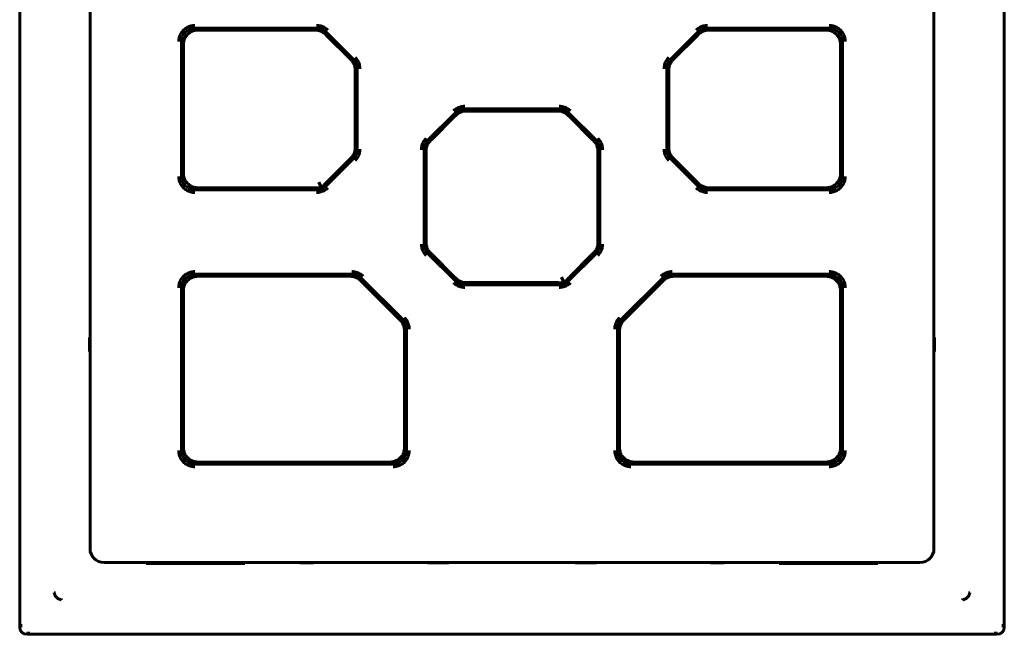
# Model space of a CAD drawing. Header units: millimetres. Extents: x 0 to 594, y 0 to 420.
# Tile 4 of 22: x 159 to 194, y 233 to 255. Entities that reach past the tile are written whole.
import ezdxf

# ---------------------------------------------------------------- set-up
doc = ezdxf.new("R2010")
doc.units = ezdxf.units.MM
doc.linetypes.add('K5LT_BASIC', pattern=[0])
doc.layers.add('Системный слой', color=7, linetype='Continuous')

msp = doc.modelspace()

# ---------------------------------------------------------------- linework, layer by layer
at = {"layer": 'Системный слой', "color": 150, "linetype": 'K5LT_BASIC', "lineweight": 60, "true_color": 0x0080ff}
for p, q in [((159.1177, 232.9625), (159.1177, 290.4625)), ((194.1177, 232.9625), (194.1177, 290.4625)), ((161.6177, 280.1126), (161.6177, 235.7625)), ((191.6177, 235.7625), (191.6177, 280.1126)), ((169.6606, 254.2625), (165.3676, 254.2625)), ((169.5437, 254.1875), (165.6498, 254.1875)), ((169.6296, 254.1876), (169.5437, 254.1875)), ((170.9713, 253.159), (170.0141, 254.1161)), ((183.2213, 254.1161), (182.2641, 253.159)), ((187.8678, 254.2625), (183.5748, 254.2625)), ((183.6917, 254.1875), (183.6058, 254.1876)), ((187.5856, 254.1875), (183.6917, 254.1875)), ((164.8677, 253.7626), (164.8677, 249.0125)), ((170.0437, 253.9804), (169.9831, 254.0412)), ((170.8356, 253.1886), (170.0437, 253.9804)), ((183.1917, 253.9804), (182.3998, 253.1886)), ((183.2523, 254.0412), (183.1917, 253.9804)), ((188.3677, 249.0125), (188.3677, 253.7626)), ((164.9427, 253.4804), (164.9427, 249.2946)), ((188.2927, 249.2946), (188.2927, 253.4804)), ((170.8964, 253.1279), (170.8356, 253.1886)), ((182.3998, 253.1886), (182.339, 253.1279)), ((171.0427, 252.6886), (171.0428, 252.7744)), ((171.1177, 249.9696), (171.1177, 252.8055)), ((182.1177, 252.8055), (182.1177, 249.9696)), ((182.1926, 252.7744), (182.1927, 252.6886)), ((171.0427, 250.0865), (171.0427, 252.6886)), ((182.1927, 252.6886), (182.1927, 250.0865)), ((178.2856, 251.3875), (174.9498, 251.3875)), ((175.0667, 251.3125), (174.9808, 251.3126)), ((178.1687, 251.3125), (175.0667, 251.3125)), ((178.2546, 251.3126), (178.1687, 251.3125)), ((174.5963, 251.2411), (173.6391, 250.284)), ((174.5667, 251.1054), (173.7748, 250.3136)), ((174.6273, 251.1662), (174.5667, 251.1054)), ((178.6687, 251.1054), (178.6081, 251.1662)), ((179.5963, 250.284), (178.6391, 251.2411)), ((179.4606, 250.3136), (178.6687, 251.1054)), ((173.7748, 250.3136), (173.714, 250.2529)), ((179.5214, 250.2529), (179.4606, 250.3136)), ((171.0428, 250.0006), (171.0427, 250.0865)), ((173.4927, 249.9305), (173.4927, 246.5946)), ((179.7427, 246.5946), (179.7427, 249.9305)), ((182.1927, 250.0865), (182.1926, 250.0006)), ((170.0141, 248.659), (170.9713, 249.6161)), ((170.0437, 248.7946), (170.8356, 249.5865)), ((170.8356, 249.5865), (170.8964, 249.6471)), ((173.5676, 249.8994), (173.5677, 249.8136)), ((173.5677, 249.8136), (173.5677, 246.7115)), ((179.6677, 249.8136), (179.6678, 249.8994)), ((179.6677, 246.7115), (179.6677, 249.8136)), ((182.2641, 249.6161), (183.2213, 248.659)), ((182.339, 249.6471), (182.3998, 249.5865)), ((182.3998, 249.5865), (183.1917, 248.7946)), ((165.3676, 248.5125), (169.6606, 248.5125)), ((165.6498, 248.5875), (169.5437, 248.5875)), ((169.8182, 248.6321), (169.7561, 248.7821)), ((169.837, 248.5866), (169.8182, 248.6321)), ((183.1917, 248.7946), (183.2523, 248.7339)), ((183.5748, 248.5125), (187.8678, 248.5125)), ((183.6058, 248.5875), (183.6917, 248.5875)), ((183.6917, 248.5875), (187.5856, 248.5875)), ((173.5677, 246.7115), (173.5676, 246.6256)), ((179.6678, 246.6256), (179.6677, 246.7115)), ((173.6391, 246.2411), (174.5963, 245.284)), ((173.714, 246.2721), (173.7748, 246.2115)), ((173.7748, 246.2115), (174.5667, 245.4196)), ((178.6391, 245.284), (179.5963, 246.2411)), ((178.6687, 245.4196), (179.4606, 246.2115)), ((179.4606, 246.2115), (179.5214, 246.2721)), ((170.9106, 245.5125), (165.3676, 245.5125)), ((170.7937, 245.4375), (165.6498, 245.4375)), ((170.8796, 245.4376), (170.7937, 245.4375)), ((172.7213, 243.909), (171.2641, 245.3661)), ((174.5667, 245.4196), (174.6273, 245.3589)), ((178.4432, 245.2571), (178.3811, 245.4071)), ((181.9713, 245.3661), (180.5141, 243.909)), ((187.8678, 245.5125), (182.3248, 245.5125)), ((182.4417, 245.4375), (182.3558, 245.4376)), ((187.5856, 245.4375), (182.4417, 245.4375)), ((164.8677, 245.0126), (164.8677, 239.2625)), ((171.2937, 245.2304), (171.2331, 245.2912)), ((172.5856, 243.9386), (171.2937, 245.2304)), ((174.9498, 245.1375), (178.2856, 245.1375)), ((174.9808, 245.2125), (175.0667, 245.2125)), ((175.0667, 245.2125), (178.1687, 245.2125)), ((178.462, 245.2116), (178.4432, 245.2571)), ((181.9417, 245.2304), (180.6498, 243.9386)), ((182.0023, 245.2912), (181.9417, 245.2304)), ((188.3677, 239.2625), (188.3677, 245.0126)), ((164.9427, 244.7304), (164.9427, 239.5446)), ((188.2927, 239.5446), (188.2927, 244.7304)), ((172.6464, 243.8779), (172.5856, 243.9386)), ((180.6498, 243.9386), (180.589, 243.8779)), ((161.6177, 243.2677), (161.6026, 243.2602)), ((161.6178, 243.2604), (161.6026, 243.2602)), ((161.6026, 243.2602), (161.6026, 242.7649)), ((172.7927, 243.4386), (172.7928, 243.5244)), ((172.7927, 239.5446), (172.7927, 243.4386)), ((172.8677, 239.2625), (172.8677, 243.5555)), ((180.3677, 243.5555), (180.3677, 239.2625)), ((180.4426, 243.5244), (180.4427, 243.4386)), ((180.4427, 243.4386), (180.4427, 239.5446)), ((191.6176, 243.2604), (191.6328, 243.2602)), ((191.6177, 243.2677), (191.6328, 243.2602)), ((191.6328, 243.2602), (191.6328, 242.7649)), ((161.6026, 242.7649), (161.6178, 242.7646)), ((161.6177, 242.7574), (161.6026, 242.7649)), ((191.6328, 242.7649), (191.6176, 242.7646)), ((191.6177, 242.7574), (191.6328, 242.7649)), ((165.3676, 238.7625), (172.3678, 238.7625)), ((165.6498, 238.8375), (172.0856, 238.8375)), ((180.8676, 238.7625), (187.8678, 238.7625)), ((181.1498, 238.8375), (187.5856, 238.8375)), ((162.1177, 235.2625), (191.1177, 235.2625)), ((163.6177, 235.2625), (163.6177, 235.23)), ((163.6177, 235.23), (167.1177, 235.23)), ((164.1177, 235.2413), (164.1177, 235.2625)), ((164.1177, 235.2413), (164.1179, 235.23)), ((164.1179, 235.23), (164.1177, 235.2413)), ((164.2678, 235.2387), (166.4676, 235.2387)), ((166.6177, 235.2413), (166.6175, 235.23)), ((166.6175, 235.23), (166.6177, 235.2413)), ((166.6177, 235.2413), (166.6177, 235.2625)), ((167.1177, 235.23), (167.1177, 235.2625)), ((169.0625, 235.2625), (169.0701, 235.2475)), ((169.0698, 235.2626), (169.0701, 235.2475)), ((169.0701, 235.2475), (169.5653, 235.2475)), ((169.5653, 235.2475), (169.5656, 235.2626)), ((169.5729, 235.2625), (169.5653, 235.2475)), ((173.607, 235.2625), (173.6177, 235.2518)), ((173.6177, 235.2518), (174.3677, 235.2518)), ((174.3677, 235.2518), (174.3784, 235.2625)), ((178.8677, 235.2518), (178.857, 235.2625)), ((179.6177, 235.2518), (178.8677, 235.2518)), ((179.6284, 235.2625), (179.6177, 235.2518)), ((183.6625, 235.2625), (183.6701, 235.2475)), ((183.6701, 235.2475), (183.6698, 235.2626)), ((184.1653, 235.2475), (183.6701, 235.2475)), ((184.1656, 235.2626), (184.1653, 235.2475)), ((184.1729, 235.2625), (184.1653, 235.2475)), ((186.1177, 235.23), (186.1177, 235.2625)), ((189.6177, 235.23), (186.1177, 235.23)), ((186.6177, 235.2413), (186.6177, 235.2625)), ((186.6179, 235.23), (186.6177, 235.2413)), ((186.6179, 235.23), (186.6177, 235.2413)), ((188.9676, 235.2387), (186.7678, 235.2387)), ((189.1177, 235.2413), (189.1175, 235.23)), ((189.1177, 235.2413), (189.1175, 235.23)), ((189.1177, 235.2413), (189.1177, 235.2625)), ((189.6177, 235.2625), (189.6177, 235.23)), ((192.843, 234.1883), (192.892, 234.1883)), ((160.5934, 233.9873), (160.5934, 233.9383)), ((192.642, 233.9873), (192.642, 233.9383)), ((159.1534, 233.0784), (159.1531, 232.9625)), ((194.0821, 233.0784), (194.0823, 232.9625)), ((159.3677, 232.748), (159.4836, 232.7482)), ((193.8677, 232.7125), (159.3677, 232.7125)), ((193.8677, 232.748), (193.7518, 232.7482))]:
    msp.add_line(p, q, dxfattribs=at)
for centre, radius, start, end in [((162.1177, 235.7625), 0.5, 180, 270), ((191.1177, 235.7625), 0.5, 270, 0), ((159.3677, 232.9625), 0.25, 180, 270), ((193.8677, 232.9625), 0.25, 270, 0)]:
    msp.add_arc(centre, radius, start, end, dxfattribs=at)
for points in [[(164.7722, 253.7831), (164.7722, 253.8342), (164.7852, 253.9325), (164.8433, 254.0738), (164.9357, 254.194), (165.0559, 254.2866), (165.1967, 254.3448), (165.2956, 254.3581), (165.3471, 254.3581)], [(165.3676, 254.2625), (165.2843, 254.2625), (165.1538, 254.2264), (165.0068, 254.1235), (164.9039, 253.9764), (164.8677, 253.8459), (164.8677, 253.7626)], [(165.4423, 254.1879), (165.3993, 254.188), (165.3148, 254.1774), (165.1915, 254.1281), (165.0837, 254.0456), (165.0025, 253.9393), (164.9522, 253.8135), (164.9422, 253.7301), (164.9424, 253.6879)], [(165.6498, 254.1875), (165.5801, 254.1875), (165.511, 254.1877), (165.4423, 254.1879)], [(169.9831, 254.0412), (169.9519, 254.0725), (169.8831, 254.1255), (169.7593, 254.1767), (169.6736, 254.1877), (169.6296, 254.1876)], [(170.0141, 254.1161), (169.9165, 254.2137), (169.7987, 254.2625), (169.6606, 254.2625)], [(169.6691, 254.3581), (169.7201, 254.3581), (169.8183, 254.3452), (169.9604, 254.2864), (170.0394, 254.226), (170.0757, 254.1897)], [(183.1598, 254.1897), (183.1958, 254.2257), (183.2744, 254.286), (183.4163, 254.345), (183.515, 254.3581), (183.5663, 254.3581)], [(183.5748, 254.2625), (183.4367, 254.2625), (183.3189, 254.2137), (183.2213, 254.1161)], [(183.6058, 254.1876), (183.5616, 254.1877), (183.4756, 254.1766), (183.3519, 254.1252), (183.2834, 254.0724), (183.2523, 254.0412)], [(187.7931, 254.1879), (187.7244, 254.1877), (187.6553, 254.1875), (187.5856, 254.1875)], [(188.293, 253.6879), (188.2932, 253.7309), (188.2826, 253.8154), (188.2332, 253.9387), (188.1508, 254.0466), (188.0444, 254.1277), (187.9187, 254.1781), (187.8353, 254.188), (187.7931, 254.1879)], [(188.3677, 253.7626), (188.3677, 253.8459), (188.3315, 253.9764), (188.2287, 254.1235), (188.0816, 254.2264), (187.9511, 254.2625), (187.8678, 254.2625)], [(187.8883, 254.3581), (187.9394, 254.3581), (188.0377, 254.345), (188.179, 254.2869), (188.2992, 254.1946), (188.3917, 254.0744), (188.4499, 253.9335), (188.4632, 253.8346), (188.4632, 253.7831)], [(164.9424, 253.6879), (164.9426, 253.6193), (164.9427, 253.5502), (164.9427, 253.4804)], [(188.2927, 253.4804), (188.2927, 253.5502), (188.2928, 253.6193), (188.293, 253.6879)], [(171.0428, 252.7744), (171.0429, 252.8187), (171.0317, 252.9047), (170.9803, 253.0284), (170.9275, 253.0969), (170.8964, 253.1279)], [(171.1177, 252.8055), (171.1177, 252.9435), (171.0689, 253.0613), (170.9713, 253.159)], [(171.0448, 253.2205), (171.0809, 253.1845), (171.1412, 253.1059), (171.2001, 252.9639), (171.2133, 252.8653), (171.2132, 252.814)], [(182.0222, 252.814), (182.0222, 252.865), (182.0351, 252.9631), (182.0938, 253.1052), (182.1543, 253.1842), (182.1906, 253.2205)], [(182.2641, 253.159), (182.1665, 253.0613), (182.1177, 252.9435), (182.1177, 252.8055)], [(182.339, 253.1279), (182.3077, 253.0967), (182.2548, 253.028), (182.2036, 252.9042), (182.1925, 252.8184), (182.1926, 252.7744)], [(174.5348, 251.3147), (174.5708, 251.3507), (174.6494, 251.411), (174.7913, 251.47), (174.89, 251.4831), (174.9413, 251.4831)], [(174.9498, 251.3875), (174.8117, 251.3875), (174.6939, 251.3387), (174.5963, 251.2411)], [(174.9808, 251.3126), (174.9366, 251.3127), (174.8505, 251.3015), (174.7268, 251.2502), (174.6584, 251.1974), (174.6273, 251.1662)], [(178.6081, 251.1662), (178.5769, 251.1975), (178.5081, 251.2505), (178.3843, 251.3017), (178.2986, 251.3127), (178.2546, 251.3126)], [(178.6391, 251.2411), (178.5415, 251.3387), (178.4237, 251.3875), (178.2856, 251.3875)], [(178.2941, 251.4831), (178.3451, 251.4831), (178.4433, 251.4702), (178.5854, 251.4114), (178.6644, 251.351), (178.7007, 251.3147)], [(173.3972, 249.939), (173.3972, 249.99), (173.4101, 250.0881), (173.4688, 250.2302), (173.5293, 250.3092), (173.5656, 250.3455)], [(173.6391, 250.284), (173.5415, 250.1863), (173.4927, 250.0685), (173.4927, 249.9305)], [(173.714, 250.2529), (173.6827, 250.2217), (173.6298, 250.1531), (173.5786, 250.0292), (173.5675, 249.9435), (173.5676, 249.8994)], [(179.6678, 249.8994), (179.6679, 249.9437), (179.6567, 250.0297), (179.6053, 250.1534), (179.5525, 250.2219), (179.5214, 250.2529)], [(179.7427, 249.9305), (179.7427, 250.0685), (179.6939, 250.1863), (179.5963, 250.284)], [(179.6698, 250.3455), (179.7059, 250.3095), (179.7662, 250.2309), (179.8251, 250.0889), (179.8383, 249.9903), (179.8382, 249.939)], [(170.8964, 249.6471), (170.9277, 249.6783), (170.9806, 249.747), (171.0318, 249.8708), (171.0429, 249.9566), (171.0428, 250.0006)], [(170.9713, 249.6161), (171.0689, 249.7137), (171.1177, 249.8316), (171.1177, 249.9696)], [(171.2132, 249.9611), (171.2132, 249.9101), (171.2003, 249.8119), (171.1416, 249.6699), (171.0811, 249.5909), (171.0448, 249.5546)], [(182.1906, 249.5546), (182.1545, 249.5906), (182.0942, 249.6692), (182.0353, 249.8112), (182.0222, 249.9098), (182.0222, 249.9611)], [(182.1177, 249.9696), (182.1177, 249.8316), (182.1665, 249.7137), (182.2641, 249.6161)], [(182.1926, 250.0006), (182.1925, 249.9564), (182.2037, 249.8704), (182.2551, 249.7466), (182.3079, 249.6782), (182.339, 249.6471)], [(164.9427, 249.2946), (164.9427, 249.2249), (164.9426, 249.1558), (164.9424, 249.0871)], [(188.293, 249.0871), (188.2928, 249.1558), (188.2927, 249.2249), (188.2927, 249.2946)], [(165.3471, 248.417), (165.2961, 248.417), (165.1977, 248.4301), (165.0564, 248.4882), (164.9362, 248.5805), (164.8437, 248.7007), (164.7855, 248.8416), (164.7722, 248.9405), (164.7722, 248.9919)], [(164.8677, 249.0125), (164.8677, 248.9291), (164.9039, 248.7987), (165.0068, 248.6516), (165.1538, 248.5487), (165.2843, 248.5125), (165.3676, 248.5125)], [(164.9424, 249.0871), (164.9422, 249.0442), (164.9528, 248.9597), (165.0022, 248.8364), (165.0846, 248.7285), (165.191, 248.6473), (165.3168, 248.597), (165.4001, 248.5871), (165.4423, 248.5872)], [(187.7931, 248.5872), (187.8362, 248.5871), (187.9208, 248.5977), (188.044, 248.647), (188.152, 248.7297), (188.2328, 248.8357), (188.2833, 248.9618), (188.2932, 249.045), (188.293, 249.0871)], [(187.8678, 248.5125), (187.9511, 248.5125), (188.0816, 248.5487), (188.2287, 248.6516), (188.3315, 248.7987), (188.3677, 248.9291), (188.3677, 249.0125)], [(188.4632, 248.9919), (188.4632, 248.9409), (188.4502, 248.8425), (188.3921, 248.7013), (188.2997, 248.581), (188.1795, 248.4885), (188.0387, 248.4303), (187.9398, 248.417), (187.8883, 248.417)], [(165.4423, 248.5872), (165.511, 248.5874), (165.5801, 248.5875), (165.6498, 248.5875)], [(169.5437, 248.5875), (169.6446, 248.5875), (169.7421, 248.5872), (169.837, 248.5866)], [(169.6606, 248.5125), (169.7987, 248.5125), (169.9165, 248.5613), (170.0141, 248.659)], [(170.0757, 248.5854), (170.0396, 248.5494), (169.9611, 248.4891), (169.8191, 248.4301), (169.7205, 248.417), (169.6691, 248.417)], [(169.837, 248.5866), (169.9037, 248.6542), (169.9724, 248.7233), (170.0437, 248.7946)], [(183.5663, 248.417), (183.5153, 248.417), (183.4171, 248.4299), (183.275, 248.4886), (183.196, 248.5491), (183.1598, 248.5854)], [(183.2213, 248.659), (183.3189, 248.5613), (183.4367, 248.5125), (183.5748, 248.5125)], [(183.2523, 248.7339), (183.2835, 248.7025), (183.3523, 248.6496), (183.4761, 248.5984), (183.5618, 248.5874), (183.6058, 248.5875)], [(187.5856, 248.5875), (187.6553, 248.5875), (187.7244, 248.5874), (187.7931, 248.5872)], [(173.5656, 246.1796), (173.5295, 246.2156), (173.4692, 246.2942), (173.4103, 246.4362), (173.3972, 246.5348), (173.3972, 246.5861)], [(173.4927, 246.5946), (173.4927, 246.4566), (173.5415, 246.3387), (173.6391, 246.2411)], [(173.5676, 246.6256), (173.5675, 246.5815), (173.5787, 246.4955), (173.63, 246.3717), (173.6828, 246.3032), (173.714, 246.2721)], [(179.5214, 246.2721), (179.5527, 246.3033), (179.6056, 246.372), (179.6568, 246.4958), (179.6679, 246.5816), (179.6678, 246.6256)], [(179.5963, 246.2411), (179.6939, 246.3387), (179.7427, 246.4566), (179.7427, 246.5946)], [(179.8382, 246.5861), (179.8382, 246.5351), (179.8253, 246.4369), (179.7666, 246.2949), (179.7061, 246.2159), (179.6698, 246.1796)], [(164.7722, 245.0331), (164.7722, 245.0842), (164.7852, 245.1825), (164.8433, 245.3238), (164.9357, 245.444), (165.0559, 245.5366), (165.1967, 245.5948), (165.2956, 245.6081), (165.3471, 245.6081)], [(165.3676, 245.5125), (165.2843, 245.5125), (165.1538, 245.4764), (165.0068, 245.3735), (164.9039, 245.2264), (164.8677, 245.0959), (164.8677, 245.0126)], [(165.4423, 245.4379), (165.3993, 245.438), (165.3148, 245.4274), (165.1915, 245.3781), (165.0837, 245.2956), (165.0025, 245.1893), (164.9522, 245.0635), (164.9422, 244.9801), (164.9424, 244.9379)], [(165.6498, 245.4375), (165.5801, 245.4375), (165.511, 245.4377), (165.4423, 245.4379)], [(171.2331, 245.2912), (171.2019, 245.3225), (171.1332, 245.3754), (171.0094, 245.4266), (170.9236, 245.4377), (170.8796, 245.4376)], [(171.2641, 245.3661), (171.1665, 245.4637), (171.0487, 245.5125), (170.9106, 245.5125)], [(170.9191, 245.6081), (170.9701, 245.6081), (171.0683, 245.5952), (171.2104, 245.5364), (171.2894, 245.476), (171.3257, 245.4397)], [(174.6273, 245.3589), (174.6585, 245.3275), (174.7273, 245.2746), (174.8511, 245.2234), (174.9368, 245.2124), (174.9808, 245.2125)], [(178.462, 245.2116), (178.5287, 245.2792), (178.5974, 245.3483), (178.6687, 245.4196)], [(181.9098, 245.4397), (181.9458, 245.4757), (182.0244, 245.536), (182.1663, 245.595), (182.265, 245.6081), (182.3163, 245.6081)], [(182.3248, 245.5125), (182.1867, 245.5125), (182.0689, 245.4637), (181.9713, 245.3661)], [(182.3558, 245.4376), (182.3116, 245.4377), (182.2256, 245.4266), (182.1019, 245.3752), (182.0334, 245.3224), (182.0023, 245.2912)], [(187.7931, 245.4379), (187.7244, 245.4377), (187.6553, 245.4375), (187.5856, 245.4375)], [(188.293, 244.9379), (188.2932, 244.981), (188.2825, 245.0657), (188.2332, 245.1888), (188.1505, 245.2968), (188.0446, 245.3776), (187.9185, 245.4282), (187.8352, 245.438), (187.7931, 245.4379)], [(188.3677, 245.0126), (188.3677, 245.0959), (188.3315, 245.2264), (188.2287, 245.3735), (188.0816, 245.4764), (187.9511, 245.5125), (187.8678, 245.5125)], [(187.8883, 245.6081), (187.9394, 245.6081), (188.0377, 245.595), (188.179, 245.5369), (188.2992, 245.4446), (188.3917, 245.3244), (188.4499, 245.1835), (188.4632, 245.0846), (188.4632, 245.0331)], [(174.9413, 245.042), (174.8903, 245.042), (174.7921, 245.0549), (174.65, 245.1136), (174.571, 245.1741), (174.5348, 245.2104)], [(174.5963, 245.284), (174.6939, 245.1863), (174.8117, 245.1375), (174.9498, 245.1375)], [(178.1687, 245.2125), (178.2696, 245.2125), (178.3671, 245.2122), (178.462, 245.2116)], [(178.2856, 245.1375), (178.4237, 245.1375), (178.5415, 245.1863), (178.6391, 245.284)], [(178.7007, 245.2104), (178.6646, 245.1744), (178.5861, 245.1141), (178.4441, 245.0551), (178.3455, 245.042), (178.2941, 245.042)], [(164.9424, 244.9379), (164.9426, 244.8693), (164.9427, 244.8002), (164.9427, 244.7304)], [(188.2927, 244.7304), (188.2927, 244.8002), (188.2928, 244.8693), (188.293, 244.9379)], [(172.7948, 243.9705), (172.8309, 243.9345), (172.8912, 243.8559), (172.9501, 243.7139), (172.9633, 243.6153), (172.9632, 243.564)], [(180.2722, 243.564), (180.2722, 243.615), (180.2851, 243.7131), (180.3438, 243.8552), (180.4043, 243.9342), (180.4406, 243.9705)], [(172.7928, 243.5244), (172.7929, 243.5687), (172.7817, 243.6547), (172.7303, 243.7784), (172.6775, 243.8469), (172.6464, 243.8779)], [(172.8677, 243.5555), (172.8677, 243.6935), (172.8189, 243.8113), (172.7213, 243.909)], [(180.5141, 243.909), (180.4165, 243.8113), (180.3677, 243.6935), (180.3677, 243.5555)], [(180.589, 243.8779), (180.5577, 243.8467), (180.5048, 243.7781), (180.4536, 243.6542), (180.4425, 243.5685), (180.4426, 243.5244)], [(164.9427, 239.5446), (164.9427, 239.4749), (164.9426, 239.4058), (164.9424, 239.3371)], [(172.793, 239.3371), (172.7928, 239.4058), (172.7927, 239.4749), (172.7927, 239.5446)], [(180.4427, 239.5446), (180.4427, 239.4749), (180.4426, 239.4058), (180.4424, 239.3371)], [(188.293, 239.3371), (188.2928, 239.4058), (188.2927, 239.4749), (188.2927, 239.5446)], [(165.3471, 238.667), (165.2961, 238.667), (165.1977, 238.6801), (165.0564, 238.7382), (164.9362, 238.8305), (164.8437, 238.9507), (164.7855, 239.0916), (164.7722, 239.1905), (164.7722, 239.2419)], [(164.8677, 239.2625), (164.8677, 239.1791), (164.9039, 239.0487), (165.0068, 238.9016), (165.1538, 238.7987), (165.2843, 238.7625), (165.3676, 238.7625)], [(164.9424, 239.3371), (164.9422, 239.2941), (164.9529, 239.2094), (165.0022, 239.0863), (165.0849, 238.9782), (165.1908, 238.8974), (165.3169, 238.8469), (165.4002, 238.8371), (165.4423, 238.8372)], [(172.2931, 238.8372), (172.3362, 238.8371), (172.4208, 238.8477), (172.544, 238.897), (172.652, 238.9797), (172.7328, 239.0857), (172.7833, 239.2118), (172.7932, 239.295), (172.793, 239.3371)], [(172.3678, 238.7625), (172.4511, 238.7625), (172.5816, 238.7987), (172.7287, 238.9016), (172.8315, 239.0487), (172.8677, 239.1791), (172.8677, 239.2625)], [(172.9632, 239.2419), (172.9632, 239.1909), (172.9502, 239.0925), (172.8921, 238.9513), (172.7997, 238.831), (172.6795, 238.7385), (172.5387, 238.6803), (172.4398, 238.667), (172.3883, 238.667)], [(180.8471, 238.667), (180.7961, 238.667), (180.6977, 238.6801), (180.5564, 238.7382), (180.4362, 238.8305), (180.3437, 238.9507), (180.2855, 239.0916), (180.2722, 239.1905), (180.2722, 239.2419)], [(180.3677, 239.2625), (180.3677, 239.1791), (180.4039, 239.0487), (180.5068, 238.9016), (180.6538, 238.7987), (180.7843, 238.7625), (180.8676, 238.7625)], [(180.4424, 239.3371), (180.4422, 239.2941), (180.4529, 239.2094), (180.5022, 239.0863), (180.5849, 238.9782), (180.6908, 238.8974), (180.8169, 238.8469), (180.9002, 238.8371), (180.9423, 238.8372)], [(187.7931, 238.8372), (187.8362, 238.8371), (187.9208, 238.8477), (188.044, 238.897), (188.152, 238.9797), (188.2328, 239.0857), (188.2833, 239.2118), (188.2932, 239.295), (188.293, 239.3371)], [(187.8678, 238.7625), (187.9511, 238.7625), (188.0816, 238.7987), (188.2287, 238.9016), (188.3315, 239.0487), (188.3677, 239.1791), (188.3677, 239.2625)], [(188.4632, 239.2419), (188.4632, 239.1909), (188.4502, 239.0925), (188.3921, 238.9513), (188.2997, 238.831), (188.1795, 238.7385), (188.0387, 238.6803), (187.9398, 238.667), (187.8883, 238.667)], [(165.4423, 238.8372), (165.511, 238.8374), (165.5801, 238.8375), (165.6498, 238.8375)], [(172.0856, 238.8375), (172.1553, 238.8375), (172.2244, 238.8374), (172.2931, 238.8372)], [(180.9423, 238.8372), (181.011, 238.8374), (181.0801, 238.8375), (181.1498, 238.8375)], [(187.5856, 238.8375), (187.6553, 238.8375), (187.7244, 238.8374), (187.7931, 238.8372)], [(164.2678, 235.2387), (164.2178, 235.2387), (164.1556, 235.2394), (164.1177, 235.2405), (164.1177, 235.2413)], [(166.6177, 235.2413), (166.6177, 235.2405), (166.5798, 235.2394), (166.5177, 235.2387), (166.4676, 235.2387)], [(186.6177, 235.2413), (186.6177, 235.2405), (186.6556, 235.2394), (186.7178, 235.2387), (186.7678, 235.2387)], [(188.9676, 235.2387), (189.0177, 235.2387), (189.0798, 235.2394), (189.1177, 235.2405), (189.1177, 235.2413)], [(160.3925, 234.1883), (160.387, 234.1882), (160.376, 234.1882), (160.3596, 234.1882), (160.3488, 234.1882), (160.3434, 234.1883)], [(160.3434, 234.1883), (160.347, 234.1739), (160.3546, 234.1454), (160.369, 234.1086), (160.3884, 234.0723), (160.4134, 234.0382), (160.4441, 234.0077), (160.4782, 233.9828), (160.5141, 233.9636), (160.5514, 233.9491), (160.5795, 233.9418), (160.5934, 233.9383)], [(192.642, 233.9383), (192.656, 233.9418), (192.684, 233.9491), (192.7212, 233.9636), (192.7571, 233.9827), (192.7913, 234.0076), (192.822, 234.0382), (192.847, 234.0723), (192.8664, 234.1086), (192.8809, 234.1454), (192.8884, 234.1739), (192.892, 234.1883)]]:
    msp.add_open_spline(points, degree=3, dxfattribs=at)

doc.saveas('drawing.dxf')
